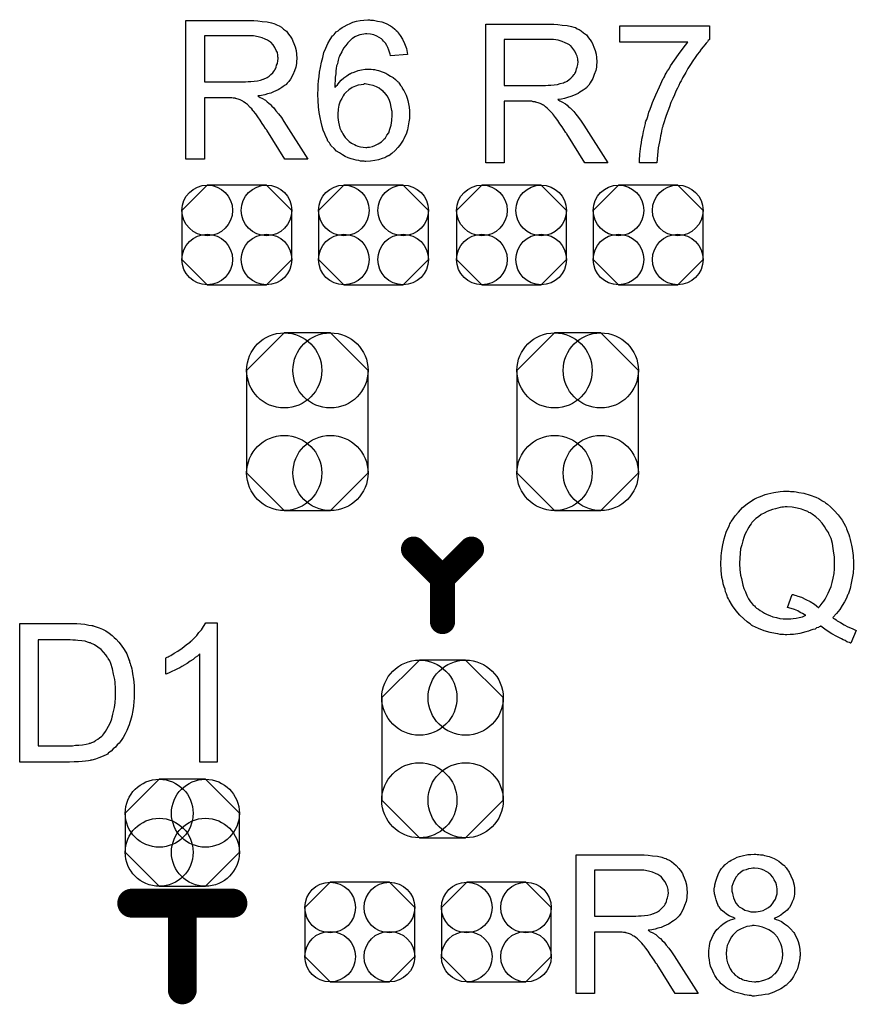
# Model space of a CAD drawing. Extents: x -0.07 to 0.95, y -0.15 to 2.1.
# Tile 21 of 23: x 0.46 to 0.69, y 1.53 to 1.8. Entities that reach past the tile are written whole.
import ezdxf

# ---------------------------------------------------------------- set-up
doc = ezdxf.new("R2010")
doc.units = 0
doc.layers.get('0').update_dxf_attribs({"linetype": 'CONTINUOUS'})
doc.layers.add('gto', color=2, linetype='CONTINUOUS')
doc.layers.add('gts', color=1, linetype='CONTINUOUS')

# ---------------------------------------------------------------- blocks, each defined once
blk = doc.blocks.new('D81')
at = {"const_width": 0.004}
blk.add_lwpolyline([(-0.002, 0, 1), (0.002, 0, 1)], format="xyb", close=True, dxfattribs=at)
blk = doc.blocks.new('D82')
at = {"const_width": 0.0035}
blk.add_lwpolyline([(-0.00175, 0, 1), (0.00175, 0, 1)], format="xyb", close=True, dxfattribs=at)
blk = doc.blocks.new('D84')
blk.add_lwpolyline([(-0.0152, 0.0068), (-0.0152, -0.0068), (-0.0082, -0.0138), (0.0082, -0.0138), (0.0152, -0.0068), (0.0152, 0.0068), (0.0082, 0.0138), (-0.0082, 0.0138)], close=True)
for centre in [(-0.0082, 0.0068), (0.0082, 0.0068), (-0.0082, -0.0068), (0.0082, -0.0068)]:
    blk.add_circle(centre, 0.007)
blk = doc.blocks.new('D91')
blk.add_lwpolyline([(0.0158, -0.0054), (0.0158, 0.0054), (0.0064, 0.0148), (-0.0064, 0.0148), (-0.0158, 0.0054), (-0.0158, -0.0054), (-0.0064, -0.0148), (0.0064, -0.0148)], close=True)
for centre in [(-0.0064, 0.0054), (0.0064, 0.0054), (-0.0064, -0.0054), (0.0064, -0.0054)]:
    blk.add_circle(centre, 0.0094)
blk = doc.blocks.new('D95')
blk.add_lwpolyline([(0.0168, -0.0142), (0.0168, 0.0142), (0.0064, 0.0246), (-0.0064, 0.0246), (-0.0168, 0.0142), (-0.0168, -0.0142), (-0.0064, -0.0246), (0.0064, -0.0246)], close=True)
for centre in [(-0.0064, 0.0142), (0.0064, 0.0142), (-0.0064, -0.0142), (0.0064, -0.0142)]:
    blk.add_circle(centre, 0.0104)

msp = doc.modelspace()

# ---------------------------------------------------------------- linework, layer by layer
at = {"layer": 'gto', "color": 2}
for points in [[(0.5273, 1.8014), (0.5278, 1.8014), (0.5289, 1.8013), (0.5301, 1.8011), (0.5315, 1.801), (0.5327, 1.8007), (0.5333, 1.8005), (0.5338, 1.8004), (0.5339, 1.8004), (0.5339, 1.8003), (0.5343, 1.8001), (0.5348, 1.7999), (0.5354, 1.7995), (0.536, 1.799), (0.5368, 1.7984), (0.5374, 1.7976), (0.5381, 1.7967), (0.5381, 1.7966), (0.5381, 1.7966), (0.5384, 1.7962), (0.5386, 1.7957), (0.5389, 1.795), (0.5392, 1.7941), (0.5395, 1.7931), (0.5396, 1.7921), (0.5397, 1.7909), (0.5397, 1.7909), (0.5397, 1.7908), (0.5397, 1.7905), (0.5396, 1.7903), (0.5396, 1.7899), (0.5396, 1.7895), (0.5394, 1.7885), (0.539, 1.7874), (0.5386, 1.7863), (0.5379, 1.7851), (0.5375, 1.7845), (0.537, 1.784), (0.537, 1.7839), (0.5369, 1.7839), (0.5368, 1.7837), (0.5365, 1.7835), (0.5362, 1.7833), (0.5359, 1.7831), (0.5355, 1.7828), (0.535, 1.7825), (0.5345, 1.7822), (0.5339, 1.7819), (0.5332, 1.7816), (0.5325, 1.7813), (0.5316, 1.7811), (0.5308, 1.7808), (0.5299, 1.7806), (0.5289, 1.7805), (0.529, 1.7804), (0.5292, 1.7803), (0.5295, 1.7801), (0.53, 1.7799), (0.531, 1.7793), (0.5315, 1.7789), (0.5319, 1.7785), (0.532, 1.7784), (0.5323, 1.7782), (0.5328, 1.7777), (0.5333, 1.7772), (0.5339, 1.7764), (0.5346, 1.7755), (0.5354, 1.7745), (0.5361, 1.7734), (0.5427, 1.763), (0.5364, 1.763), (0.5314, 1.771), (0.5314, 1.771), (0.5313, 1.7712), (0.5311, 1.7713), (0.531, 1.7715), (0.5306, 1.7722), (0.5301, 1.7729), (0.5295, 1.7738), (0.5289, 1.7747), (0.5283, 1.7755), (0.5277, 1.7763), (0.5276, 1.7763), (0.5275, 1.7765), (0.5272, 1.7769), (0.5268, 1.7773), (0.526, 1.7781), (0.5255, 1.7785), (0.5251, 1.7788), (0.525, 1.7789), (0.5249, 1.7789), (0.5247, 1.779), (0.5244, 1.7792), (0.524, 1.7794), (0.5237, 1.7795), (0.5228, 1.7798), (0.5227, 1.7798), (0.5226, 1.7799), (0.5224, 1.7799), (0.5221, 1.7799), (0.5217, 1.78), (0.5213, 1.78), (0.5207, 1.78), (0.5141, 1.78), (0.5141, 1.763), (0.509, 1.763), (0.509, 1.8014), (0.5268, 1.8014), (0.5273, 1.8014)], [(0.5601, 1.8015), (0.5605, 1.8015), (0.5609, 1.8015), (0.562, 1.8012), (0.5632, 1.801), (0.5644, 1.8005), (0.5656, 1.7999), (0.5662, 1.7995), (0.5668, 1.799), (0.5668, 1.799), (0.5669, 1.7989), (0.5671, 1.7987), (0.5672, 1.7986), (0.5675, 1.7983), (0.5677, 1.798), (0.5683, 1.7972), (0.5689, 1.7962), (0.5695, 1.795), (0.57, 1.7936), (0.5703, 1.792), (0.5656, 1.7916), (0.5656, 1.7917), (0.5656, 1.7917), (0.5655, 1.7921), (0.5653, 1.7926), (0.5651, 1.7932), (0.5649, 1.7939), (0.5646, 1.7945), (0.5642, 1.7951), (0.5638, 1.7956), (0.5637, 1.7957), (0.5634, 1.796), (0.5631, 1.7963), (0.5625, 1.7967), (0.5618, 1.797), (0.561, 1.7974), (0.5601, 1.7976), (0.5591, 1.7977), (0.5587, 1.7977), (0.5582, 1.7976), (0.5577, 1.7975), (0.5571, 1.7974), (0.5564, 1.7971), (0.5557, 1.7969), (0.5551, 1.7964), (0.555, 1.7964), (0.5547, 1.7961), (0.5543, 1.7957), (0.5538, 1.7952), (0.5532, 1.7945), (0.5526, 1.7937), (0.5521, 1.7927), (0.5515, 1.7916), (0.5515, 1.7916), (0.5515, 1.7915), (0.5514, 1.7913), (0.5513, 1.7911), (0.5512, 1.7908), (0.5511, 1.7904), (0.551, 1.7899), (0.5509, 1.7894), (0.5507, 1.7888), (0.5506, 1.7881), (0.5505, 1.7874), (0.5505, 1.7866), (0.5503, 1.7857), (0.5503, 1.7848), (0.5502, 1.7838), (0.5502, 1.7828), (0.5503, 1.7829), (0.5505, 1.7832), (0.5509, 1.7836), (0.5514, 1.7842), (0.552, 1.7849), (0.5527, 1.7855), (0.5535, 1.7861), (0.5543, 1.7866), (0.5544, 1.7866), (0.5545, 1.7867), (0.5548, 1.7869), (0.5553, 1.787), (0.556, 1.7873), (0.5567, 1.7875), (0.5576, 1.7877), (0.5586, 1.7879), (0.5596, 1.7879), (0.56, 1.7879), (0.5603, 1.7879), (0.5608, 1.7878), (0.5612, 1.7878), (0.5618, 1.7876), (0.5623, 1.7875), (0.5636, 1.7871), (0.5643, 1.7868), (0.5649, 1.7864), (0.5656, 1.786), (0.5663, 1.7856), (0.567, 1.785), (0.5676, 1.7844), (0.5677, 1.7844), (0.5678, 1.7843), (0.5679, 1.7841), (0.5681, 1.7838), (0.5684, 1.7834), (0.5687, 1.783), (0.5689, 1.7825), (0.5693, 1.782), (0.5696, 1.7814), (0.5699, 1.7807), (0.5702, 1.7799), (0.5704, 1.7792), (0.5706, 1.7783), (0.5708, 1.7774), (0.5709, 1.7764), (0.5709, 1.7754), (0.5709, 1.7754), (0.5709, 1.7753), (0.5709, 1.7751), (0.5709, 1.7748), (0.5709, 1.7745), (0.5709, 1.7742), (0.5707, 1.7733), (0.5705, 1.7722), (0.5703, 1.7711), (0.5699, 1.7699), (0.5693, 1.7687), (0.5693, 1.7687), (0.5693, 1.7686), (0.5692, 1.7684), (0.5691, 1.7682), (0.5687, 1.7677), (0.5682, 1.7669), (0.5676, 1.7662), (0.5669, 1.7654), (0.566, 1.7646), (0.5651, 1.7639), (0.565, 1.7639), (0.5649, 1.7639), (0.5648, 1.7638), (0.5646, 1.7637), (0.564, 1.7634), (0.5633, 1.7632), (0.5623, 1.7628), (0.5613, 1.7626), (0.5601, 1.7624), (0.5588, 1.7623), (0.5586, 1.7623), (0.5583, 1.7624), (0.5578, 1.7624), (0.5573, 1.7624), (0.5568, 1.7626), (0.5561, 1.7627), (0.5555, 1.7629), (0.5547, 1.7631), (0.5539, 1.7634), (0.5531, 1.7637), (0.5523, 1.7642), (0.5515, 1.7647), (0.5507, 1.7652), (0.55, 1.7659), (0.5492, 1.7667), (0.5492, 1.7667), (0.5491, 1.7669), (0.5489, 1.7671), (0.5487, 1.7675), (0.5483, 1.768), (0.5481, 1.7686), (0.5477, 1.7693), (0.5474, 1.77), (0.547, 1.771), (0.5467, 1.772), (0.5464, 1.7732), (0.5461, 1.7745), (0.5459, 1.7759), (0.5457, 1.7775), (0.5456, 1.7792), (0.5455, 1.7809), (0.5455, 1.781), (0.5455, 1.781), (0.5455, 1.7812), (0.5455, 1.7814), (0.5456, 1.782), (0.5456, 1.7828), (0.5456, 1.7836), (0.5457, 1.7847), (0.5459, 1.7859), (0.546, 1.7871), (0.5462, 1.7884), (0.5465, 1.7898), (0.5469, 1.7911), (0.5472, 1.7925), (0.5477, 1.7937), (0.5483, 1.795), (0.5489, 1.7961), (0.5496, 1.7971), (0.5497, 1.7972), (0.5498, 1.7973), (0.55, 1.7975), (0.5503, 1.7979), (0.5506, 1.7982), (0.5511, 1.7985), (0.5516, 1.799), (0.5522, 1.7994), (0.5528, 1.7997), (0.5536, 1.8002), (0.5544, 1.8005), (0.5552, 1.8009), (0.5562, 1.8012), (0.5572, 1.8014), (0.5582, 1.8015), (0.5593, 1.8016), (0.5598, 1.8016), (0.5601, 1.8015)], [(0.6103, 1.8004), (0.6108, 1.8004), (0.6119, 1.8003), (0.6131, 1.8001), (0.6145, 1.8), (0.6157, 1.7997), (0.6163, 1.7995), (0.6168, 1.7994), (0.6169, 1.7994), (0.6169, 1.7993), (0.6173, 1.7991), (0.6178, 1.7989), (0.6184, 1.7985), (0.619, 1.798), (0.6198, 1.7974), (0.6204, 1.7966), (0.6211, 1.7957), (0.6211, 1.7956), (0.6211, 1.7956), (0.6214, 1.7952), (0.6216, 1.7947), (0.6219, 1.794), (0.6222, 1.7931), (0.6225, 1.7921), (0.6226, 1.7911), (0.6227, 1.7899), (0.6227, 1.7899), (0.6227, 1.7897), (0.6227, 1.7895), (0.6226, 1.7893), (0.6226, 1.7889), (0.6226, 1.7885), (0.6224, 1.7875), (0.622, 1.7864), (0.6216, 1.7853), (0.6209, 1.7841), (0.6205, 1.7835), (0.62, 1.783), (0.62, 1.7829), (0.6199, 1.7829), (0.6198, 1.7827), (0.6195, 1.7825), (0.6192, 1.7823), (0.6189, 1.7821), (0.6185, 1.7818), (0.618, 1.7815), (0.6175, 1.7812), (0.6169, 1.7809), (0.6162, 1.7806), (0.6155, 1.7803), (0.6146, 1.7801), (0.6138, 1.7798), (0.6129, 1.7796), (0.6119, 1.7795), (0.612, 1.7794), (0.6122, 1.7793), (0.6125, 1.7791), (0.613, 1.7789), (0.614, 1.7783), (0.6145, 1.7779), (0.6149, 1.7775), (0.615, 1.7774), (0.6153, 1.7772), (0.6158, 1.7767), (0.6163, 1.7762), (0.6169, 1.7754), (0.6176, 1.7745), (0.6184, 1.7735), (0.6191, 1.7724), (0.6257, 1.762), (0.6194, 1.762), (0.6144, 1.77), (0.6144, 1.77), (0.6143, 1.7702), (0.6141, 1.7703), (0.614, 1.7705), (0.6136, 1.7712), (0.6131, 1.7719), (0.6125, 1.7728), (0.6119, 1.7737), (0.6113, 1.7745), (0.6107, 1.7753), (0.6106, 1.7753), (0.6105, 1.7755), (0.6102, 1.7759), (0.6098, 1.7763), (0.609, 1.7771), (0.6085, 1.7775), (0.6081, 1.7778), (0.608, 1.7779), (0.6079, 1.7779), (0.6077, 1.778), (0.6074, 1.7782), (0.607, 1.7784), (0.6067, 1.7785), (0.6058, 1.7788), (0.6057, 1.7788), (0.6056, 1.7789), (0.6054, 1.7789), (0.6051, 1.7789), (0.6047, 1.779), (0.6043, 1.779), (0.6037, 1.779), (0.5971, 1.779), (0.5971, 1.762), (0.592, 1.762), (0.592, 1.8004), (0.6098, 1.8004), (0.6103, 1.8004)], [(0.6539, 1.7962), (0.6539, 1.7961), (0.6538, 1.796), (0.6535, 1.7958), (0.6533, 1.7955), (0.653, 1.7951), (0.6526, 1.7946), (0.6521, 1.7941), (0.6516, 1.7934), (0.6511, 1.7927), (0.6505, 1.792), (0.6499, 1.7911), (0.6493, 1.7902), (0.6486, 1.7892), (0.6479, 1.7881), (0.6473, 1.787), (0.6466, 1.7858), (0.6466, 1.7858), (0.6464, 1.7855), (0.6463, 1.7852), (0.646, 1.7847), (0.6457, 1.7841), (0.6454, 1.7834), (0.645, 1.7826), (0.6446, 1.7818), (0.6442, 1.7808), (0.6437, 1.7798), (0.6432, 1.7787), (0.6428, 1.7775), (0.6419, 1.7751), (0.6411, 1.7725), (0.6411, 1.7725), (0.641, 1.7723), (0.641, 1.772), (0.6408, 1.7717), (0.6407, 1.7713), (0.6406, 1.7707), (0.6405, 1.7701), (0.6403, 1.7694), (0.6402, 1.7687), (0.64, 1.7678), (0.6397, 1.7661), (0.6395, 1.7641), (0.6393, 1.762), (0.6345, 1.762), (0.6345, 1.7621), (0.6345, 1.7622), (0.6345, 1.7624), (0.6345, 1.7628), (0.6345, 1.7632), (0.6346, 1.7638), (0.6346, 1.7644), (0.6347, 1.7651), (0.6348, 1.7658), (0.6349, 1.7666), (0.6351, 1.7675), (0.6352, 1.7685), (0.6354, 1.7695), (0.6356, 1.7706), (0.6362, 1.7729), (0.6362, 1.7729), (0.6362, 1.7732), (0.6363, 1.7735), (0.6365, 1.774), (0.6367, 1.7745), (0.6369, 1.7752), (0.6371, 1.776), (0.6375, 1.7768), (0.6378, 1.7778), (0.6381, 1.7787), (0.639, 1.7808), (0.64, 1.783), (0.6411, 1.7853), (0.6411, 1.7853), (0.6412, 1.7855), (0.6414, 1.7858), (0.6416, 1.7863), (0.6419, 1.7868), (0.6423, 1.7874), (0.6427, 1.788), (0.6431, 1.7888), (0.6442, 1.7904), (0.6453, 1.792), (0.6466, 1.7937), (0.6479, 1.7954), (0.6291, 1.7954), (0.6291, 1.7999), (0.6539, 1.7999), (0.6539, 1.7962)], [(0.5262, 1.7971), (0.5141, 1.7971), (0.5141, 1.7844), (0.5255, 1.7844), (0.5262, 1.7845), (0.527, 1.7845), (0.5279, 1.7846), (0.5288, 1.7847), (0.5296, 1.7849), (0.5304, 1.7851), (0.5305, 1.7851), (0.5308, 1.7853), (0.5311, 1.7854), (0.5315, 1.7856), (0.532, 1.786), (0.5325, 1.7864), (0.533, 1.7869), (0.5334, 1.7874), (0.5335, 1.7875), (0.5336, 1.7877), (0.5338, 1.788), (0.534, 1.7885), (0.5341, 1.789), (0.5343, 1.7895), (0.5344, 1.7902), (0.5345, 1.7909), (0.5345, 1.7909), (0.5345, 1.791), (0.5344, 1.7913), (0.5344, 1.7918), (0.5343, 1.7925), (0.534, 1.7931), (0.5336, 1.7939), (0.5331, 1.7946), (0.5325, 1.7954), (0.5324, 1.7954), (0.5321, 1.7956), (0.5316, 1.7959), (0.5309, 1.7962), (0.5301, 1.7966), (0.529, 1.7969), (0.5277, 1.7971), (0.5262, 1.7971)], [(0.6092, 1.7961), (0.5971, 1.7961), (0.5971, 1.7834), (0.6085, 1.7834), (0.6092, 1.7835), (0.61, 1.7835), (0.6109, 1.7836), (0.6118, 1.7837), (0.6126, 1.7839), (0.6134, 1.7841), (0.6135, 1.7841), (0.6138, 1.7843), (0.6141, 1.7844), (0.6145, 1.7846), (0.615, 1.785), (0.6155, 1.7854), (0.616, 1.7859), (0.6164, 1.7864), (0.6165, 1.7865), (0.6166, 1.7867), (0.6168, 1.787), (0.617, 1.7875), (0.6171, 1.788), (0.6173, 1.7885), (0.6174, 1.7892), (0.6175, 1.7899), (0.6175, 1.7899), (0.6175, 1.79), (0.6174, 1.7903), (0.6174, 1.7908), (0.6173, 1.7915), (0.617, 1.7921), (0.6166, 1.7929), (0.6161, 1.7936), (0.6155, 1.7944), (0.6154, 1.7944), (0.6151, 1.7946), (0.6146, 1.7949), (0.6139, 1.7952), (0.6131, 1.7956), (0.612, 1.7959), (0.6107, 1.7961), (0.6092, 1.7961)], [(0.5586, 1.7838), (0.5583, 1.7838), (0.5581, 1.7837), (0.5575, 1.7836), (0.5567, 1.7835), (0.5559, 1.7832), (0.555, 1.7828), (0.5541, 1.7822), (0.5532, 1.7814), (0.5531, 1.7813), (0.5528, 1.781), (0.5525, 1.7805), (0.5521, 1.7798), (0.5517, 1.779), (0.5513, 1.7779), (0.5511, 1.7768), (0.551, 1.7754), (0.551, 1.7753), (0.551, 1.775), (0.551, 1.7745), (0.5511, 1.7739), (0.5512, 1.7732), (0.5514, 1.7724), (0.5516, 1.7716), (0.552, 1.7708), (0.552, 1.7707), (0.5522, 1.7704), (0.5524, 1.77), (0.5527, 1.7695), (0.5531, 1.769), (0.5536, 1.7684), (0.5542, 1.7679), (0.5548, 1.7674), (0.555, 1.7673), (0.5552, 1.7672), (0.5556, 1.767), (0.5561, 1.7668), (0.5566, 1.7666), (0.5573, 1.7664), (0.558, 1.7663), (0.5588, 1.7662), (0.5591, 1.7662), (0.5593, 1.7663), (0.5598, 1.7663), (0.5606, 1.7665), (0.5613, 1.7668), (0.5622, 1.7672), (0.5631, 1.7678), (0.5636, 1.7682), (0.5639, 1.7686), (0.5639, 1.7687), (0.5641, 1.7687), (0.5643, 1.7691), (0.5646, 1.7696), (0.5651, 1.7703), (0.5654, 1.7713), (0.5658, 1.7724), (0.566, 1.7737), (0.5661, 1.7752), (0.5661, 1.7752), (0.5661, 1.7753), (0.5661, 1.7755), (0.5661, 1.7758), (0.5661, 1.7762), (0.566, 1.7765), (0.5658, 1.7774), (0.5656, 1.7784), (0.5652, 1.7795), (0.5647, 1.7805), (0.5639, 1.7814), (0.5638, 1.7815), (0.5636, 1.7818), (0.5631, 1.7821), (0.5625, 1.7826), (0.5617, 1.783), (0.5608, 1.7834), (0.5598, 1.7836), (0.5586, 1.7838)], [(0.6763, 1.671), (0.6768, 1.671), (0.6773, 1.671), (0.6779, 1.6709), (0.6786, 1.6707), (0.68, 1.6705), (0.6817, 1.67), (0.6833, 1.6694), (0.6841, 1.669), (0.685, 1.6685), (0.685, 1.6685), (0.6851, 1.6684), (0.6854, 1.6682), (0.6857, 1.6681), (0.686, 1.6678), (0.6865, 1.6675), (0.6874, 1.6667), (0.6884, 1.6657), (0.6895, 1.6645), (0.6906, 1.663), (0.6915, 1.6614), (0.6915, 1.6614), (0.6916, 1.6612), (0.6917, 1.661), (0.6918, 1.6606), (0.692, 1.6602), (0.6922, 1.6597), (0.6924, 1.6591), (0.6926, 1.6584), (0.6928, 1.6577), (0.693, 1.6569), (0.6932, 1.6561), (0.6934, 1.6552), (0.6936, 1.6533), (0.6937, 1.6512), (0.6937, 1.6511), (0.6937, 1.651), (0.6937, 1.6508), (0.6937, 1.6504), (0.6937, 1.65), (0.6937, 1.6495), (0.6936, 1.6489), (0.6936, 1.6484), (0.6934, 1.647), (0.6931, 1.6456), (0.6928, 1.6441), (0.6923, 1.6427), (0.6923, 1.6426), (0.6922, 1.6425), (0.6921, 1.6423), (0.692, 1.642), (0.6919, 1.6417), (0.6917, 1.6413), (0.6912, 1.6404), (0.6906, 1.6394), (0.6899, 1.6383), (0.689, 1.6372), (0.688, 1.6361), (0.688, 1.6361), (0.6881, 1.6359), (0.6883, 1.6358), (0.6886, 1.6357), (0.6889, 1.6354), (0.6892, 1.6352), (0.6901, 1.6347), (0.6911, 1.6341), (0.6922, 1.6335), (0.6934, 1.633), (0.6945, 1.6325), (0.693, 1.629), (0.6929, 1.629), (0.6928, 1.6291), (0.6926, 1.6292), (0.6922, 1.6293), (0.6919, 1.6294), (0.6914, 1.6297), (0.6909, 1.6299), (0.6904, 1.6302), (0.6891, 1.6308), (0.6877, 1.6316), (0.6862, 1.6326), (0.6847, 1.6337), (0.6846, 1.6337), (0.6845, 1.6336), (0.6842, 1.6335), (0.684, 1.6333), (0.6835, 1.6332), (0.6831, 1.6329), (0.6825, 1.6328), (0.6819, 1.6326), (0.6813, 1.6323), (0.6805, 1.6321), (0.6789, 1.6317), (0.6771, 1.6314), (0.6762, 1.6314), (0.6753, 1.6313), (0.6748, 1.6313), (0.6744, 1.6314), (0.6739, 1.6314), (0.6734, 1.6314), (0.6728, 1.6316), (0.6721, 1.6317), (0.6707, 1.6319), (0.669, 1.6324), (0.6674, 1.633), (0.6666, 1.6334), (0.6658, 1.6338), (0.6657, 1.6339), (0.6656, 1.6339), (0.6654, 1.6341), (0.6651, 1.6343), (0.6647, 1.6346), (0.6643, 1.6349), (0.6634, 1.6357), (0.6623, 1.6367), (0.6613, 1.6379), (0.6602, 1.6393), (0.6593, 1.6409), (0.6593, 1.6409), (0.6592, 1.6411), (0.6591, 1.6413), (0.6589, 1.6417), (0.6588, 1.6421), (0.6586, 1.6426), (0.6583, 1.6432), (0.6582, 1.6439), (0.6579, 1.6446), (0.6577, 1.6454), (0.6576, 1.6462), (0.6573, 1.6472), (0.6571, 1.6491), (0.657, 1.6511), (0.657, 1.6512), (0.657, 1.6514), (0.657, 1.6517), (0.6571, 1.6521), (0.6571, 1.6526), (0.6571, 1.6532), (0.6572, 1.6539), (0.6573, 1.6546), (0.6576, 1.6562), (0.6579, 1.6579), (0.6585, 1.6597), (0.6593, 1.6615), (0.6593, 1.6616), (0.6594, 1.6617), (0.6595, 1.662), (0.6597, 1.6623), (0.6599, 1.6627), (0.6602, 1.6631), (0.661, 1.6642), (0.6619, 1.6653), (0.663, 1.6665), (0.6643, 1.6676), (0.6658, 1.6686), (0.6659, 1.6687), (0.666, 1.6687), (0.6663, 1.6689), (0.6666, 1.669), (0.667, 1.6692), (0.6674, 1.6694), (0.668, 1.6696), (0.6686, 1.6699), (0.6693, 1.6701), (0.67, 1.6703), (0.6717, 1.6707), (0.6734, 1.671), (0.6744, 1.6711), (0.6759, 1.6711), (0.6763, 1.671)], [(0.6754, 1.6667), (0.6748, 1.6667), (0.6744, 1.6666), (0.6739, 1.6666), (0.6734, 1.6665), (0.6728, 1.6664), (0.6721, 1.6662), (0.6713, 1.666), (0.6706, 1.6657), (0.6698, 1.6654), (0.669, 1.665), (0.6682, 1.6646), (0.6674, 1.664), (0.6667, 1.6635), (0.6659, 1.6627), (0.6659, 1.6627), (0.6658, 1.6626), (0.6656, 1.6624), (0.6654, 1.662), (0.665, 1.6616), (0.6648, 1.6611), (0.6644, 1.6605), (0.6641, 1.6599), (0.6637, 1.6591), (0.6634, 1.6582), (0.6631, 1.6573), (0.6628, 1.6562), (0.6625, 1.6551), (0.6624, 1.6539), (0.6623, 1.6525), (0.6622, 1.6511), (0.6622, 1.651), (0.6622, 1.6508), (0.6622, 1.6504), (0.6623, 1.6499), (0.6623, 1.6493), (0.6624, 1.6486), (0.6625, 1.6478), (0.6627, 1.6469), (0.6631, 1.645), (0.6634, 1.6441), (0.6638, 1.6432), (0.6642, 1.6422), (0.6647, 1.6413), (0.6652, 1.6404), (0.6659, 1.6397), (0.6659, 1.6396), (0.666, 1.6395), (0.6663, 1.6393), (0.6665, 1.639), (0.6669, 1.6387), (0.6674, 1.6384), (0.6679, 1.638), (0.6685, 1.6377), (0.6691, 1.6373), (0.6698, 1.6369), (0.6706, 1.6366), (0.6714, 1.6363), (0.6724, 1.6361), (0.6733, 1.6358), (0.6743, 1.6357), (0.6754, 1.6357), (0.6759, 1.6357), (0.6764, 1.6357), (0.677, 1.6358), (0.6779, 1.6359), (0.6787, 1.6361), (0.6796, 1.6363), (0.6805, 1.6367), (0.6804, 1.6367), (0.6801, 1.6369), (0.6796, 1.6372), (0.679, 1.6375), (0.6783, 1.6379), (0.6774, 1.6383), (0.6765, 1.6386), (0.6755, 1.6389), (0.6768, 1.6425), (0.6768, 1.6425), (0.677, 1.6425), (0.6772, 1.6424), (0.6775, 1.6423), (0.6779, 1.6422), (0.6783, 1.642), (0.6793, 1.6417), (0.6805, 1.6411), (0.6817, 1.6405), (0.6829, 1.6398), (0.684, 1.6389), (0.6841, 1.6389), (0.6842, 1.639), (0.6845, 1.6393), (0.6848, 1.6397), (0.6851, 1.6401), (0.6855, 1.6406), (0.6859, 1.6412), (0.6863, 1.6419), (0.6867, 1.6428), (0.6871, 1.6437), (0.6875, 1.6447), (0.6878, 1.6458), (0.6881, 1.647), (0.6884, 1.6483), (0.6885, 1.6496), (0.6885, 1.6511), (0.6885, 1.6512), (0.6885, 1.6514), (0.6885, 1.6516), (0.6885, 1.6519), (0.6885, 1.6524), (0.6885, 1.6528), (0.6884, 1.6534), (0.6883, 1.6539), (0.6881, 1.6552), (0.6879, 1.6566), (0.6875, 1.658), (0.6869, 1.6593), (0.6869, 1.6594), (0.6869, 1.6595), (0.6867, 1.6596), (0.6866, 1.6599), (0.6862, 1.6605), (0.6857, 1.6613), (0.6851, 1.6622), (0.6842, 1.6631), (0.6833, 1.664), (0.6823, 1.6647), (0.6822, 1.6647), (0.6821, 1.6649), (0.682, 1.6649), (0.6817, 1.6651), (0.6814, 1.6652), (0.6811, 1.6654), (0.6803, 1.6657), (0.6793, 1.6661), (0.6781, 1.6664), (0.6768, 1.6666), (0.6754, 1.6667)], [(0.4788, 1.6344), (0.4799, 1.6343), (0.481, 1.6342), (0.4821, 1.634), (0.483, 1.6339), (0.4831, 1.6339), (0.4832, 1.6338), (0.4834, 1.6338), (0.4836, 1.6337), (0.4842, 1.6335), (0.485, 1.6332), (0.4859, 1.6329), (0.4868, 1.6324), (0.4878, 1.6318), (0.4886, 1.6311), (0.4887, 1.631), (0.4888, 1.631), (0.4889, 1.6308), (0.4891, 1.6306), (0.4897, 1.6301), (0.4904, 1.6293), (0.4911, 1.6284), (0.4919, 1.6272), (0.4926, 1.626), (0.4932, 1.6245), (0.4932, 1.6245), (0.4932, 1.6244), (0.4934, 1.6241), (0.4934, 1.6238), (0.4936, 1.6234), (0.4937, 1.623), (0.4938, 1.6225), (0.494, 1.6219), (0.4941, 1.6213), (0.4942, 1.6205), (0.4945, 1.619), (0.4947, 1.6173), (0.4947, 1.6154), (0.4947, 1.6153), (0.4947, 1.6152), (0.4947, 1.6149), (0.4947, 1.6146), (0.4947, 1.6143), (0.4947, 1.6138), (0.4946, 1.6128), (0.4945, 1.6115), (0.4943, 1.6103), (0.494, 1.6089), (0.4937, 1.6076), (0.4937, 1.6075), (0.4936, 1.6074), (0.4936, 1.6073), (0.4935, 1.607), (0.4933, 1.6064), (0.493, 1.6057), (0.4926, 1.6048), (0.4922, 1.6039), (0.4916, 1.6029), (0.4911, 1.602), (0.491, 1.6019), (0.4908, 1.6017), (0.4905, 1.6013), (0.49, 1.6008), (0.4895, 1.6002), (0.4889, 1.5997), (0.4883, 1.5991), (0.4876, 1.5986), (0.4875, 1.5985), (0.4873, 1.5983), (0.4869, 1.5981), (0.4863, 1.5978), (0.4856, 1.5975), (0.4849, 1.5972), (0.484, 1.5969), (0.483, 1.5966), (0.4829, 1.5966), (0.4827, 1.5966), (0.4825, 1.5965), (0.482, 1.5964), (0.4812, 1.5963), (0.4803, 1.5962), (0.4793, 1.5961), (0.4781, 1.5961), (0.4768, 1.596), (0.463, 1.596), (0.463, 1.6344), (0.4778, 1.6344), (0.4788, 1.6344)], [(0.5176, 1.596), (0.5128, 1.596), (0.5128, 1.626), (0.5128, 1.626), (0.5125, 1.6257), (0.5122, 1.6254), (0.5116, 1.625), (0.511, 1.6245), (0.5102, 1.624), (0.5093, 1.6234), (0.5083, 1.6228), (0.5083, 1.6228), (0.5082, 1.6227), (0.5079, 1.6225), (0.5073, 1.6222), (0.5067, 1.6219), (0.5059, 1.6215), (0.5051, 1.6211), (0.5042, 1.6207), (0.5034, 1.6204), (0.5034, 1.6249), (0.5035, 1.6249), (0.5036, 1.625), (0.5038, 1.6251), (0.5041, 1.6252), (0.5044, 1.6254), (0.5048, 1.6256), (0.5057, 1.6262), (0.5068, 1.6268), (0.508, 1.6276), (0.5091, 1.6285), (0.5103, 1.6294), (0.5103, 1.6295), (0.5104, 1.6295), (0.5106, 1.6297), (0.5108, 1.6299), (0.5113, 1.6304), (0.512, 1.6311), (0.5126, 1.6319), (0.5133, 1.6327), (0.5139, 1.6336), (0.5145, 1.6346), (0.5176, 1.6346), (0.5176, 1.596)], [(0.477, 1.6299), (0.4681, 1.6299), (0.4681, 1.6006), (0.4772, 1.6006), (0.4776, 1.6006), (0.4784, 1.6007), (0.4794, 1.6007), (0.4804, 1.6008), (0.4814, 1.601), (0.4822, 1.6012), (0.4823, 1.6013), (0.4826, 1.6013), (0.483, 1.6015), (0.4835, 1.6017), (0.484, 1.602), (0.4846, 1.6024), (0.4851, 1.6028), (0.4857, 1.6032), (0.4858, 1.6033), (0.486, 1.6035), (0.4863, 1.6039), (0.4867, 1.6045), (0.4871, 1.6052), (0.4876, 1.606), (0.4881, 1.607), (0.4885, 1.608), (0.4885, 1.6081), (0.4885, 1.6082), (0.4886, 1.6084), (0.4886, 1.6086), (0.4887, 1.6089), (0.4888, 1.6093), (0.4889, 1.6097), (0.489, 1.6101), (0.4892, 1.6112), (0.4894, 1.6125), (0.4895, 1.6139), (0.4895, 1.6155), (0.4895, 1.6155), (0.4895, 1.6158), (0.4895, 1.616), (0.4895, 1.6165), (0.4895, 1.617), (0.4894, 1.6175), (0.4894, 1.6182), (0.4893, 1.6189), (0.489, 1.6204), (0.4887, 1.6219), (0.4882, 1.6234), (0.4879, 1.6241), (0.4875, 1.6247), (0.4875, 1.6247), (0.4874, 1.6249), (0.4873, 1.625), (0.4872, 1.6252), (0.4868, 1.6258), (0.4862, 1.6265), (0.4855, 1.6272), (0.4846, 1.6279), (0.4837, 1.6285), (0.4827, 1.629), (0.4826, 1.6291), (0.4823, 1.6291), (0.4818, 1.6293), (0.4811, 1.6295), (0.4802, 1.6296), (0.4791, 1.6297), (0.4784, 1.6298), (0.4777, 1.6298), (0.477, 1.6299)], [(0.6353, 1.5704), (0.6358, 1.5704), (0.6369, 1.5703), (0.6381, 1.5701), (0.6395, 1.57), (0.6407, 1.5697), (0.6413, 1.5695), (0.6418, 1.5694), (0.6419, 1.5694), (0.6419, 1.5693), (0.6423, 1.5691), (0.6428, 1.5689), (0.6434, 1.5685), (0.644, 1.568), (0.6447, 1.5674), (0.6454, 1.5666), (0.6461, 1.5657), (0.6461, 1.5656), (0.6461, 1.5656), (0.6464, 1.5652), (0.6466, 1.5647), (0.6469, 1.564), (0.6472, 1.5631), (0.6475, 1.5621), (0.6476, 1.5611), (0.6477, 1.5599), (0.6477, 1.5599), (0.6477, 1.5597), (0.6477, 1.5595), (0.6476, 1.5593), (0.6476, 1.5589), (0.6476, 1.5585), (0.6474, 1.5575), (0.647, 1.5564), (0.6466, 1.5553), (0.6459, 1.5541), (0.6455, 1.5535), (0.645, 1.553), (0.645, 1.5529), (0.6449, 1.5529), (0.6447, 1.5527), (0.6445, 1.5525), (0.6442, 1.5523), (0.6439, 1.5521), (0.6435, 1.5518), (0.643, 1.5515), (0.6425, 1.5512), (0.6419, 1.5509), (0.6412, 1.5506), (0.6405, 1.5503), (0.6396, 1.5501), (0.6388, 1.5498), (0.6379, 1.5496), (0.6369, 1.5495), (0.637, 1.5494), (0.6372, 1.5493), (0.6375, 1.5491), (0.638, 1.5489), (0.639, 1.5483), (0.6395, 1.5479), (0.6399, 1.5475), (0.64, 1.5474), (0.6403, 1.5472), (0.6408, 1.5467), (0.6413, 1.5462), (0.6419, 1.5454), (0.6426, 1.5445), (0.6434, 1.5435), (0.6441, 1.5424), (0.6507, 1.532), (0.6444, 1.532), (0.6394, 1.54), (0.6394, 1.54), (0.6393, 1.5402), (0.6391, 1.5403), (0.639, 1.5405), (0.6386, 1.5412), (0.6381, 1.5419), (0.6375, 1.5428), (0.6369, 1.5437), (0.6363, 1.5445), (0.6357, 1.5453), (0.6356, 1.5453), (0.6355, 1.5455), (0.6352, 1.5459), (0.6348, 1.5463), (0.634, 1.5471), (0.6335, 1.5475), (0.6331, 1.5478), (0.633, 1.5479), (0.6329, 1.5479), (0.6327, 1.548), (0.6324, 1.5482), (0.632, 1.5484), (0.6317, 1.5485), (0.6308, 1.5488), (0.6307, 1.5488), (0.6306, 1.5489), (0.6304, 1.5489), (0.6301, 1.5489), (0.6297, 1.549), (0.6293, 1.549), (0.6287, 1.549), (0.6221, 1.549), (0.6221, 1.532), (0.617, 1.532), (0.617, 1.5704), (0.6348, 1.5704), (0.6353, 1.5704)], [(0.6671, 1.5705), (0.6675, 1.5705), (0.668, 1.5704), (0.6686, 1.5704), (0.6691, 1.5702), (0.6704, 1.5699), (0.6718, 1.5694), (0.6724, 1.569), (0.6731, 1.5686), (0.6737, 1.5681), (0.6743, 1.5676), (0.6744, 1.5676), (0.6744, 1.5675), (0.6746, 1.5674), (0.6748, 1.5671), (0.6751, 1.5668), (0.6753, 1.5665), (0.6759, 1.5656), (0.6764, 1.5646), (0.6769, 1.5634), (0.6773, 1.562), (0.6774, 1.5612), (0.6774, 1.5605), (0.6774, 1.5604), (0.6774, 1.5604), (0.6774, 1.56), (0.6774, 1.5595), (0.6773, 1.5589), (0.6771, 1.5581), (0.6768, 1.5574), (0.6765, 1.5566), (0.676, 1.5558), (0.6759, 1.5557), (0.6757, 1.5555), (0.6754, 1.5551), (0.6749, 1.5547), (0.6743, 1.5542), (0.6736, 1.5537), (0.6728, 1.5532), (0.6718, 1.5528), (0.6718, 1.5528), (0.6719, 1.5527), (0.6721, 1.5526), (0.6723, 1.5525), (0.673, 1.5523), (0.6738, 1.5519), (0.6746, 1.5513), (0.6755, 1.5507), (0.6763, 1.5499), (0.6771, 1.549), (0.6771, 1.549), (0.6772, 1.5489), (0.6774, 1.5486), (0.6777, 1.548), (0.678, 1.5473), (0.6784, 1.5464), (0.6787, 1.5454), (0.6789, 1.5442), (0.679, 1.5429), (0.679, 1.5429), (0.679, 1.5427), (0.679, 1.5424), (0.6789, 1.5421), (0.6789, 1.5417), (0.6788, 1.5412), (0.6787, 1.5407), (0.6785, 1.54), (0.6782, 1.5388), (0.6779, 1.5381), (0.6775, 1.5374), (0.6771, 1.5367), (0.6767, 1.536), (0.6761, 1.5353), (0.6755, 1.5347), (0.6754, 1.5346), (0.6753, 1.5345), (0.6752, 1.5343), (0.6749, 1.5342), (0.6745, 1.5339), (0.6741, 1.5336), (0.6736, 1.5333), (0.6731, 1.533), (0.6724, 1.5327), (0.6717, 1.5324), (0.6709, 1.5321), (0.6702, 1.5318), (0.6693, 1.5317), (0.6683, 1.5315), (0.6674, 1.5314), (0.6663, 1.5313), (0.6658, 1.5313), (0.6654, 1.5314), (0.6649, 1.5314), (0.6643, 1.5315), (0.6637, 1.5316), (0.6631, 1.5318), (0.6616, 1.5322), (0.6608, 1.5324), (0.6601, 1.5327), (0.6593, 1.5331), (0.6585, 1.5336), (0.6578, 1.5341), (0.6571, 1.5347), (0.6571, 1.5347), (0.657, 1.5348), (0.6568, 1.535), (0.6566, 1.5353), (0.6564, 1.5356), (0.656, 1.536), (0.6557, 1.5364), (0.6554, 1.537), (0.6551, 1.5375), (0.6548, 1.5382), (0.6542, 1.5396), (0.654, 1.5404), (0.6539, 1.5413), (0.6537, 1.5422), (0.6537, 1.543), (0.6537, 1.5431), (0.6537, 1.5432), (0.6537, 1.5434), (0.6537, 1.5437), (0.6537, 1.544), (0.6538, 1.5444), (0.6539, 1.5453), (0.6541, 1.5463), (0.6545, 1.5473), (0.655, 1.5483), (0.6556, 1.5493), (0.6556, 1.5494), (0.6557, 1.5494), (0.6559, 1.5497), (0.6564, 1.5501), (0.657, 1.5507), (0.6577, 1.5513), (0.6587, 1.5519), (0.6597, 1.5524), (0.661, 1.5528), (0.661, 1.5528), (0.6609, 1.5528), (0.6607, 1.5529), (0.6605, 1.553), (0.66, 1.5532), (0.6593, 1.5535), (0.6586, 1.554), (0.6579, 1.5545), (0.6572, 1.5551), (0.6566, 1.5558), (0.6566, 1.5559), (0.6564, 1.5561), (0.6562, 1.5566), (0.656, 1.5571), (0.6557, 1.5579), (0.6555, 1.5587), (0.6553, 1.5596), (0.6552, 1.5606), (0.6552, 1.5607), (0.6552, 1.5608), (0.6552, 1.561), (0.6553, 1.5614), (0.6554, 1.5617), (0.6554, 1.5621), (0.6556, 1.5631), (0.656, 1.5642), (0.6565, 1.5654), (0.6568, 1.566), (0.6572, 1.5666), (0.6577, 1.5671), (0.6582, 1.5677), (0.6583, 1.5677), (0.6584, 1.5678), (0.6586, 1.568), (0.6588, 1.5681), (0.6591, 1.5684), (0.6595, 1.5686), (0.6599, 1.5689), (0.6603, 1.5691), (0.6609, 1.5694), (0.6615, 1.5697), (0.6622, 1.5699), (0.6629, 1.5701), (0.6645, 1.5705), (0.6653, 1.5705), (0.6662, 1.5706), (0.6667, 1.5706), (0.6671, 1.5705)], [(0.6342, 1.5661), (0.6221, 1.5661), (0.6221, 1.5534), (0.6335, 1.5534), (0.6342, 1.5535), (0.635, 1.5535), (0.6359, 1.5536), (0.6368, 1.5537), (0.6376, 1.5539), (0.6384, 1.5541), (0.6385, 1.5541), (0.6388, 1.5543), (0.6391, 1.5544), (0.6395, 1.5546), (0.64, 1.555), (0.6405, 1.5554), (0.641, 1.5559), (0.6414, 1.5564), (0.6415, 1.5565), (0.6416, 1.5567), (0.6418, 1.557), (0.642, 1.5575), (0.6421, 1.558), (0.6423, 1.5585), (0.6424, 1.5592), (0.6425, 1.5599), (0.6425, 1.5599), (0.6425, 1.56), (0.6424, 1.5603), (0.6424, 1.5608), (0.6423, 1.5615), (0.642, 1.5621), (0.6416, 1.5629), (0.6411, 1.5636), (0.6405, 1.5644), (0.6404, 1.5644), (0.6401, 1.5646), (0.6396, 1.5649), (0.6389, 1.5652), (0.6381, 1.5656), (0.637, 1.5659), (0.6357, 1.5661), (0.6342, 1.5661)], [(0.6663, 1.5667), (0.6659, 1.5667), (0.6654, 1.5666), (0.6647, 1.5665), (0.664, 1.5662), (0.6632, 1.566), (0.6625, 1.5655), (0.6618, 1.5649), (0.6617, 1.5649), (0.6615, 1.5646), (0.6612, 1.5642), (0.661, 1.5637), (0.6606, 1.5631), (0.6603, 1.5624), (0.6601, 1.5616), (0.6601, 1.5607), (0.6601, 1.5607), (0.6601, 1.5606), (0.6601, 1.5603), (0.6602, 1.5598), (0.6603, 1.5592), (0.6605, 1.5585), (0.6608, 1.5578), (0.6612, 1.557), (0.6618, 1.5563), (0.6618, 1.5563), (0.6621, 1.556), (0.6625, 1.5558), (0.663, 1.5555), (0.6637, 1.5551), (0.6645, 1.5549), (0.6653, 1.5546), (0.6663, 1.5546), (0.6665, 1.5546), (0.6668, 1.5546), (0.6673, 1.5547), (0.6679, 1.5548), (0.6687, 1.555), (0.6694, 1.5553), (0.6702, 1.5558), (0.6708, 1.5563), (0.6709, 1.5564), (0.6711, 1.5566), (0.6714, 1.557), (0.6717, 1.5575), (0.6721, 1.5581), (0.6723, 1.5588), (0.6726, 1.5596), (0.6726, 1.5605), (0.6726, 1.5606), (0.6726, 1.5606), (0.6726, 1.561), (0.6725, 1.5615), (0.6724, 1.5621), (0.6722, 1.5627), (0.6718, 1.5635), (0.6714, 1.5642), (0.6708, 1.5649), (0.6707, 1.565), (0.6704, 1.5652), (0.6701, 1.5655), (0.6696, 1.5658), (0.6689, 1.5661), (0.6682, 1.5664), (0.6673, 1.5666), (0.6663, 1.5667)], [(0.6662, 1.5508), (0.6658, 1.5508), (0.6656, 1.5507), (0.665, 1.5506), (0.6642, 1.5505), (0.6633, 1.5502), (0.6625, 1.5498), (0.6615, 1.5493), (0.6607, 1.5485), (0.6606, 1.5484), (0.6603, 1.5481), (0.66, 1.5477), (0.6596, 1.547), (0.6592, 1.5462), (0.6588, 1.5453), (0.6586, 1.5442), (0.6585, 1.543), (0.6585, 1.5429), (0.6585, 1.5427), (0.6586, 1.5423), (0.6586, 1.5418), (0.6587, 1.5412), (0.6589, 1.5405), (0.6591, 1.5399), (0.6594, 1.5392), (0.6595, 1.5391), (0.6596, 1.5388), (0.6598, 1.5385), (0.6601, 1.5381), (0.6605, 1.5376), (0.661, 1.5371), (0.6616, 1.5367), (0.6622, 1.5362), (0.6623, 1.5362), (0.6626, 1.5361), (0.663, 1.5359), (0.6635, 1.5357), (0.6641, 1.5356), (0.6648, 1.5354), (0.6656, 1.5353), (0.6663, 1.5352), (0.6667, 1.5352), (0.6669, 1.5353), (0.6676, 1.5353), (0.6683, 1.5355), (0.6692, 1.5358), (0.6702, 1.5361), (0.6711, 1.5367), (0.6719, 1.5374), (0.6721, 1.5375), (0.6723, 1.5378), (0.6727, 1.5383), (0.6731, 1.5389), (0.6734, 1.5397), (0.6738, 1.5406), (0.6741, 1.5417), (0.6742, 1.5429), (0.6742, 1.5429), (0.6742, 1.543), (0.6742, 1.5432), (0.6741, 1.5434), (0.6741, 1.544), (0.6739, 1.5449), (0.6736, 1.5457), (0.6732, 1.5467), (0.6727, 1.5476), (0.6719, 1.5485), (0.6718, 1.5486), (0.6715, 1.5488), (0.671, 1.5492), (0.6703, 1.5496), (0.6695, 1.55), (0.6685, 1.5504), (0.6674, 1.5506), (0.6662, 1.5508)]]:
    msp.add_lwpolyline(points, dxfattribs=at)
for points, const_width in [([(0.572, 1.655), (0.58, 1.647)], 0.007), ([(0.58, 1.647), (0.588, 1.655)], 0.007), ([(0.58, 1.635), (0.58, 1.647)], 0.007), ([(0.494, 1.557), (0.522, 1.557)], 0.008), ([(0.508, 1.533), (0.508, 1.557)], 0.008)]:
    msp.add_lwpolyline(points, dxfattribs=dict(at, const_width=const_width))

# ---------------------------------------------------------------- block references
at = {"layer": 'gto'}
for name, p in [('D82', (0.572, 1.655)), ('D82', (0.588, 1.655)), ('D82', (0.58, 1.647)), ('D82', (0.58, 1.647)), ('D82', (0.58, 1.647)), ('D82', (0.58, 1.635)), ('D81', (0.494, 1.557)), ('D81', (0.508, 1.557)), ('D81', (0.522, 1.557)), ('D81', (0.508, 1.533))]:
    msp.add_blockref(name, p, dxfattribs=at)
at = {"layer": 'gts'}
for name, p in [('D84', (0.5231, 1.742)), ('D84', (0.5609, 1.742)), ('D84', (0.5991, 1.742)), ('D84', (0.6369, 1.742)), ('D95', (0.5426, 1.6903)), ('D95', (0.6174, 1.6903)), ('D95', (0.58, 1.5997)), ('D91', (0.508, 1.5765)), ('D84', (0.5571, 1.549)), ('D84', (0.5949, 1.549))]:
    msp.add_blockref(name, p, dxfattribs=at)

doc.saveas('drawing.dxf')
